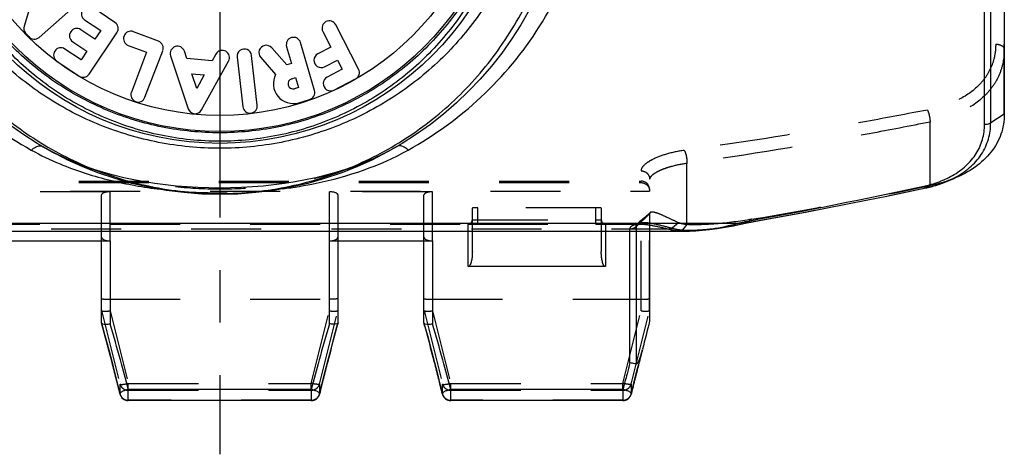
# Model space of a CAD drawing. Header units: millimetres. Extents: x 0 to 1000, y 0 to 1000.
# Tile 2 of 4: x 481 to 573, y 399 to 439. Entities that reach past the tile are written whole.
import ezdxf

# ---------------------------------------------------------------- set-up
doc = ezdxf.new("R2010")
doc.units = ezdxf.units.MM
doc.header["$LTSCALE"] = 65.185185
doc.linetypes.add('CENTER', pattern=[0.6, 0.375, -0.075, 0.075, -0.075])
doc.linetypes.add('HIDDEN', pattern=[0.2, 0.1, -0.1])
for name, color, linetype in [('ACHSEN_S', 7, 'CONTINUOUS'), ('FASEN', 7, 'CONTINUOUS'), ('FLAECHEN', 7, 'CONTINUOUS'), ('KOERPER', 7, 'CONTINUOUS'), ('KONST.EL_MIT_GEO', 7, 'CONTINUOUS')]:
    doc.layers.add(name, color=color, linetype=linetype)

msp = doc.modelspace()

# ---------------------------------------------------------------- linework, layer by layer
at = {"layer": 'ACHSEN_S', "color": 40, "linetype": 'CENTER'}
msp.add_line((500, 601.457), (500, 398.541), dxfattribs=at)
at = {"layer": 'FASEN', "color": 7, "linetype": 'Continuous'}
for p, q in [((573, 480.734), (573, 430.179)), ((567.568, 423.887), (568.326, 424.196)), ((540, 419.304), (540, 410.911))]:
    msp.add_line(p, q, dxfattribs=at)
at = {"layer": 'FASEN', "color": 8, "linetype": 'HIDDEN'}
for p, q in [((540.043, 421.019), (539.552, 420.579)), ((540, 420.911), (540, 419.304))]:
    msp.add_line(p, q, dxfattribs=at)
msp.add_lwpolyline([(539.552, 420.579), (539.039, 420.125), (538.847, 419.957)], dxfattribs=at)
msp.add_arc((462.039, 930.406), 517.449, 279.72977, 281.6004, dxfattribs=at)
at = {"layer": 'FASEN', "color": 7, "linetype": 'Continuous'}
msp.add_open_spline([(573, 430.179), (573, 429.549), (572.789, 428.27), (571.815, 426.547), (570.279, 425.143), (569.012, 424.476), (568.326, 424.196)], degree=3, knots=[0, 0, 0, 0, 0.234926, 0.471733, 0.724135, 1, 1, 1, 1], dxfattribs=at)
at = {"layer": 'FASEN', "color": 8, "linetype": 'HIDDEN'}
for points, knots in [([(568.326, 424.196), (568.149, 424.124), (567.421, 423.849), (566.666, 423.644), (566.09, 423.526)], [0, 0, 0, 0, 0.245447, 1, 1, 1, 1]), ([(540.043, 421.019), (540.022, 421), (540.003, 420.961), (540, 420.922), (540, 420.911)], [0, 0, 0, 0, 0.720377, 1, 1, 1, 1]), ([(542.692, 420.083), (542.367, 420.223), (541.791, 420.497), (541.032, 420.849), (540.508, 421.04), (540.196, 421.08), (540.077, 421.05), (540.043, 421.019)], [0, 0, 0, 0, 0.372459, 0.668652, 0.881047, 0.951736, 1, 1, 1, 1]), ([(543.455, 419.901), (543.385, 419.909), (543.126, 419.945), (542.868, 420.007), (542.692, 420.083)], [0, 0, 0, 0, 0.269657, 1, 1, 1, 1]), ([(549.489, 420.4), (548.383, 420.21), (546.378, 419.943), (544.353, 419.864), (543.455, 419.901)], [0, 0, 0, 0, 0.555024, 1, 1, 1, 1])]:
    msp.add_open_spline(points, degree=3, knots=knots, dxfattribs=at)
at = {"layer": 'FLAECHEN', "color": 8, "linetype": 'HIDDEN'}
for p, q in [((476.748, 419.957), (523.252, 419.957)), ((535.748, 419.957), (539.09, 419.957))]:
    msp.add_line(p, q, dxfattribs=at)
at = {"layer": 'KOERPER', "color": 7, "linetype": 'Continuous'}
for p, q in [((482.935, 442.146), (481.792, 438.366)), ((483.187, 437.319), (486.679, 440.374)), ((490.247, 438.698), (488.18, 440.086)), ((487.422, 438.957), (488.924, 437.948)), ((488.389, 437.151), (487.078, 438.032)), ((488.924, 437.948), (488.389, 437.151)), ((512.923, 434.365), (510.795, 438.488)), ((481.932, 437.721), (482.228, 437.383)), ((487.846, 433.902), (490.433, 437.754)), ((494.296, 436.957), (491.969, 437.842)), ((509.587, 437.864), (510.339, 436.407)), ((487.096, 435.225), (485.593, 436.234)), ((486.319, 436.903), (487.631, 436.022)), ((491.485, 436.571), (493.177, 435.928)), ((506.234, 434.748), (504.832, 436.347)), ((506.217, 436.451), (506.676, 434.877)), ((508.822, 432.377), (507.523, 436.832)), ((510.339, 436.407), (509.13, 435.783)), ((487.631, 436.022), (487.096, 435.225)), ((493.177, 435.928), (491.77, 432.227)), ((493.041, 431.743), (494.69, 436.08)), ((495.421, 435.602), (497.06, 430.679)), ((496.942, 435.339), (496.712, 436.031)), ((499.279, 435.121), (496.942, 435.339)), ((499.634, 435.759), (499.279, 435.121)), ((501.611, 435.48), (502.141, 430.87)), ((503.492, 431.026), (502.962, 435.635)), ((503.81, 435.45), (505.2, 433.865)), ((509.754, 434.574), (510.963, 435.198)), ((510.963, 435.198), (511.403, 434.345)), ((484.835, 435.105), (486.902, 433.717)), ((498.3, 430.563), (500.822, 435.097)), ((506.676, 434.877), (506.234, 434.748)), ((511.403, 434.345), (509.999, 433.62)), ((497.411, 433.929), (498.557, 433.822)), ((497.862, 432.575), (497.411, 433.929)), ((498.557, 433.822), (497.862, 432.575)), ((506.692, 433.465), (507.057, 433.571)), ((507.057, 433.571), (507.326, 432.65)), ((510.623, 432.412), (512.631, 433.448)), ((507.326, 432.65), (506.961, 432.543)), ((507.342, 431.238), (508.359, 431.534))]:
    msp.add_line(p, q, dxfattribs=at)
for centre, radius, start, end in [((487.801, 439.521), 0.68, 56.12086, 236.12086), ((510.191, 438.176), 0.68, 27.3, 207.3), ((482.443, 438.169), 0.68, 163.18456, 221.18456), ((486.698, 437.467), 0.68, 56.12086, 236.12086), ((489.868, 438.133), 0.68, 326.12086, 56.12086), ((482.74, 437.83), 0.68, 221.18456, 311.18456), ((491.727, 437.207), 0.68, 69.17708, 249.17708), ((506.87, 436.642), 0.68, 16.25797, 196.25797), ((485.214, 435.669), 0.68, 56.12086, 236.12086), ((494.055, 436.322), 0.68, 339.17708, 69.17708), ((496.066, 435.817), 0.68, 18.41307, 198.41307), ((500.228, 435.428), 0.68, 330.91307, 150.91307), ((502.286, 435.558), 0.68, 6.55475, 186.55475), ((504.321, 435.898), 0.68, 41.25797, 221.25797), ((509.442, 435.179), 0.68, 117.3, 297.3), ((512.319, 434.053), 0.68, 297.3, 27.3), ((487.282, 434.281), 0.68, 236.12086, 326.12086), ((506.826, 433.004), 1.84, 152.10762, 286.25797), ((506.826, 433.004), 0.48, 106.25797, 286.25797), ((510.311, 433.016), 0.68, 117.3, 297.3), ((492.405, 431.985), 0.68, 159.17708, 339.17708), ((508.169, 432.187), 0.68, 286.25797, 16.25797), ((497.705, 430.894), 0.68, 198.41307, 330.91307), ((502.816, 430.948), 0.68, 186.55475, 6.55475)]:
    msp.add_arc(centre, radius, start, end, dxfattribs=at)
at = {"layer": 'KONST.EL_MIT_GEO', "color": 7, "linetype": 'Continuous'}
for p, q in [((571.169, 429.232), (571.169, 481.681)), ((571.734, 429.379), (571.734, 481.534)), ((573, 430.179), (571.734, 429.379)), ((568.31, 424.229), (568.326, 424.238)), ((568.31, 424.23), (568.326, 424.238)), ((567.565, 423.885), (567.568, 423.887)), ((451.728, 420.036), (548.272, 420.036)), ((548.443, 419.937), (548.607, 419.974)), ((548.607, 419.974), (548.827, 420.023)), ((548.827, 420.023), (549.065, 420.078)), ((548.902, 420.182), (549.037, 420.206)), ((456.665, 419.304), (543.336, 419.304)), ((523.1, 415.992), (523.1, 419.304)), ((523.5, 417.387), (523.5, 419.304)), ((535.5, 419.304), (535.5, 417.387)), ((535.9, 419.304), (535.9, 415.992)), ((538.169, 407.035), (538.169, 419.304)), ((538.734, 419.304), (538.734, 406.946)), ((480.2, 418.384), (489.8, 418.384)), ((489, 410.753), (489, 418.384)), ((489.8, 418.384), (489.8, 410.675)), ((510.2, 418.384), (519.8, 418.384)), ((510.2, 410.675), (510.2, 418.384)), ((511, 418.384), (511, 410.753)), ((519, 410.753), (519, 418.384)), ((519.8, 418.384), (519.8, 410.675)), ((535.9, 415.992), (523.1, 415.992)), ((489, 410.753), (489.001, 410.743)), ((489.001, 410.743), (489.313, 409.599)), ((510.682, 409.583), (510.999, 410.743)), ((511, 410.753), (510.999, 410.743)), ((519, 410.753), (519.001, 410.743)), ((519.001, 410.743), (519.313, 409.599)), ((489.313, 409.599), (489.674, 408.247)), ((510.322, 408.231), (510.682, 409.583)), ((519.313, 409.599), (519.674, 408.247)), ((489.674, 408.247), (489.981, 407.069)), ((510.086, 407.326), (510.322, 408.231)), ((519.674, 408.247), (519.981, 407.069)), ((539.042, 407.156), (539.296, 408.131)), ((489.981, 407.069), (490.216, 406.151)), ((509.78, 406.135), (510.086, 407.326)), ((519.981, 407.069), (520.216, 406.151)), ((538.789, 406.17), (539.042, 407.156)), ((490.216, 406.151), (490.491, 405.054)), ((509.505, 405.038), (509.78, 406.135)), ((520.216, 406.151), (520.491, 405.054)), ((538.502, 405.024), (538.789, 406.17)), ((490.491, 405.054), (490.712, 404.152)), ((509.288, 404.152), (509.505, 405.038)), ((520.491, 405.054), (520.712, 404.152)), ((538.288, 404.152), (538.502, 405.024)), ((490.712, 404.153), (490.712, 404.153)), ((508.51, 404.567), (491.489, 404.567)), ((491.49, 403.541), (491.49, 404.567)), ((508.511, 404.567), (508.511, 403.541)), ((520.712, 404.153), (520.712, 404.153)), ((537.511, 404.567), (521.489, 404.567)), ((521.49, 403.541), (521.49, 404.567)), ((537.511, 404.567), (537.511, 403.541)), ((508.511, 403.541), (491.49, 403.541)), ((537.511, 403.541), (521.49, 403.541))]:
    msp.add_line(p, q, dxfattribs=at)
at = {"layer": 'KONST.EL_MIT_GEO', "color": 8, "linetype": 'HIDDEN'}
for p, q in [((573, 430.179), (573, 480.734)), ((572.2, 474.226), (572.2, 436.687)), ((566.09, 423.526), (566.09, 429.44)), ((483.472, 427.183), (483.485, 427.175)), ((516.515, 427.175), (516.528, 427.183)), ((543.455, 419.901), (543.455, 425.588)), ((539.2, 411.884), (539.2, 424.903)), ((460.8, 423.957), (539.2, 423.957)), ((460.8, 423.809), (539.2, 423.809)), ((540, 411.911), (540, 424.127)), ((565.686, 423.314), (565.699, 423.318)), ((566.09, 423.526), (565.699, 423.318)), ((460, 423.021), (540, 423.021)), ((489.8, 422.957), (480.2, 422.957)), ((489, 418.384), (489, 422.665)), ((489.8, 418.384), (489.8, 422.957)), ((519.8, 422.957), (510.2, 422.957)), ((510.2, 418.384), (510.2, 422.957)), ((511, 422.665), (511, 418.384)), ((519, 418.384), (519, 422.665)), ((519.8, 418.384), (519.8, 422.957)), ((535, 421.457), (524, 421.457)), ((524, 419.95), (524, 421.457)), ((535, 419.95), (535, 421.457)), ((523.5, 419.304), (523.5, 421.444)), ((535.5, 421.444), (535.5, 419.304)), ((540, 420.911), (538.734, 419.697)), ((523.1, 419.304), (523.1, 419.947)), ((524, 420.35), (535, 420.35)), ((524, 419.95), (535, 419.95)), ((535.9, 419.947), (535.9, 419.304)), ((538.734, 419.697), (538.734, 419.304)), ((538.846, 419.956), (538.847, 419.957)), ((542.692, 420.083), (542.099, 419.58)), ((543.455, 419.901), (543.059, 419.408)), ((549.066, 420.078), (549.062, 420.077)), ((549.489, 420.399), (549.096, 420.092)), ((458.235, 419.496), (541.765, 419.496)), ((538.169, 419.304), (538.169, 419.482)), ((489.8, 412.957), (510.2, 412.957)), ((519.8, 412.957), (539.2, 412.957)), ((489.004, 411.914), (490.717, 405.076)), ((489.8, 411.884), (491.49, 405.139)), ((508.511, 405.139), (510.2, 411.884)), ((509.283, 405.076), (510.996, 411.914)), ((519.004, 411.914), (520.717, 405.076)), ((519.8, 411.884), (521.49, 405.139)), ((537.511, 405.139), (539.2, 411.884)), ((538.283, 405.076), (539.996, 411.914)), ((490.717, 404.14), (490.717, 405.076)), ((491.49, 405.139), (508.511, 405.139)), ((491.49, 404.567), (491.49, 405.139)), ((508.511, 404.567), (508.511, 405.139)), ((509.283, 405.076), (509.283, 404.14)), ((520.717, 404.14), (520.717, 405.076)), ((521.49, 405.139), (537.511, 405.139)), ((521.49, 404.567), (521.49, 405.139)), ((537.511, 404.567), (537.511, 405.139)), ((538.283, 405.076), (538.283, 404.14)), ((490.712, 404.153), (490.717, 404.14)), ((491.49, 404.498), (508.511, 404.498)), ((509.283, 404.14), (509.288, 404.152)), ((520.712, 404.153), (520.717, 404.14)), ((521.49, 404.498), (537.511, 404.498)), ((538.283, 404.14), (538.288, 404.152)), ((508.511, 403.562), (491.49, 403.562)), ((537.511, 403.562), (521.49, 403.562))]:
    msp.add_line(p, q, dxfattribs=at)
for points in [[(516.515, 427.176), (515.892, 426.825), (515.099, 426.416), (514.282, 426.031), (513.441, 425.673), (512.577, 425.34), (511.692, 425.033), (510.787, 424.752), (509.864, 424.496), (508.925, 424.265), (507.97, 424.06), (507.002, 423.879), (506.022, 423.723), (505.032, 423.592), (504.034, 423.485), (503.029, 423.402), (502.02, 423.343), (501.007, 423.308), (499.992, 423.296), (498.977, 423.308), (497.964, 423.344), (496.955, 423.403), (495.95, 423.487), (494.952, 423.594), (493.963, 423.726), (492.983, 423.882), (492.015, 424.063), (491.061, 424.268), (490.121, 424.499), (489.198, 424.756), (488.294, 425.038), (487.409, 425.345), (486.546, 425.678), (485.705, 426.037), (484.888, 426.422), (484.096, 426.832), (483.485, 427.176)], [(523.172, 419.956), (523.167, 419.956), (523.164, 419.955), (523.163, 419.955), (523.164, 419.955), (523.166, 419.955), (523.171, 419.956), (523.177, 419.956), (523.185, 419.956), (523.195, 419.956), (523.206, 419.956), (523.217, 419.957)], [(523.5, 420.347), (523.5, 420.328), (523.497, 420.297), (523.492, 420.266), (523.485, 420.236), (523.475, 420.208), (523.464, 420.18), (523.45, 420.154), (523.435, 420.129), (523.419, 420.106), (523.401, 420.084), (523.382, 420.064), (523.362, 420.045), (523.342, 420.029), (523.321, 420.014), (523.299, 420.001), (523.278, 419.99), (523.257, 419.98), (523.237, 419.973), (523.219, 419.967), (523.204, 419.963), (523.191, 419.96), (523.181, 419.958), (523.173, 419.956), (523.172, 419.956)], [(523.217, 419.957), (523.244, 419.957), (523.256, 419.957)], [(535.833, 419.955), (535.836, 419.955), (535.837, 419.955), (535.837, 419.955), (535.834, 419.955), (535.828, 419.956), (535.82, 419.957), (535.809, 419.959), (535.795, 419.963), (535.777, 419.968), (535.758, 419.974), (535.737, 419.983), (535.714, 419.994), (535.692, 420.006), (535.669, 420.021), (535.647, 420.038), (535.625, 420.057), (535.604, 420.078), (535.585, 420.101), (535.567, 420.126), (535.55, 420.153), (535.536, 420.181), (535.524, 420.211), (535.514, 420.243), (535.506, 420.276), (535.502, 420.31), (535.5, 420.347)], [(535.742, 419.957), (535.764, 419.957), (535.779, 419.957), (535.791, 419.956), (535.803, 419.956), (535.813, 419.956), (535.821, 419.956), (535.828, 419.956), (535.833, 419.955), (535.833, 419.955)], [(538.823, 419.938), (538.817, 419.934), (538.804, 419.926), (538.805, 419.926), (538.822, 419.932), (538.859, 419.94), (538.915, 419.948)], [(538.846, 419.956), (538.839, 419.95), (538.823, 419.938)], [(538.915, 419.948), (538.987, 419.954), (539.076, 419.957), (539.089, 419.957)]]:
    msp.add_lwpolyline(points, dxfattribs=at)
at = {"layer": 'KONST.EL_MIT_GEO', "color": 7, "linetype": 'Continuous'}
for points in [[(549.061, 420.077), (550.732, 420.376), (552.61, 420.72), (554.492, 421.071), (556.377, 421.43), (558.266, 421.798), (560.158, 422.173), (562.054, 422.557), (563.953, 422.949), (565.686, 423.314)], [(565.686, 423.314), (565.861, 423.352), (566.22, 423.44), (566.574, 423.538), (566.921, 423.647), (567.261, 423.767), (567.565, 423.885)], [(543.336, 419.304), (543.708, 419.308), (544.293, 419.333), (544.916, 419.378), (545.576, 419.447), (546.276, 419.539), (547.014, 419.657), (547.791, 419.801), (548.443, 419.937)]]:
    msp.add_lwpolyline(points, dxfattribs=at)
for radius in [32.75, 28, 26.9, 25.4]:
    msp.add_circle((500, 455.457), radius, dxfattribs=at)
for centre, radius, start, end in [((564.106, 431.638), 8.245, 294.23621, 299.57937), ((564.08, 432.418), 9.217, 292.23549, 297.32), ((461.024, 906.478), 494.173, 280.25922, 282.20779), ((563.941, 431.994), 8.638, 294.11378, 294.26012), ((538.356, 464.436), 45.494, 282.59016, 282.98908), ((539.002, 461.634), 42.618, 282.98882, 283.43189), ((293.087, 352.968), 205.003, 15.37219, 16.34944), ((708.902, 352.403), 207.07, 163.65544, 164.62293), ((323.087, 352.968), 205.003, 15.37219, 16.34944), ((797.692, 344.258), 266.173, 165.49799, 166.07708), ((527.18, 411.313), 12.526, 345.2833, 346.09516), ((298.856, 354.522), 199.028, 14.56336, 15.3811), ((697.777, 355.416), 195.545, 164.60994, 165.44225), ((328.856, 354.522), 199.028, 14.56336, 15.3811), ((733.928, 353.488), 202.951, 164.70169, 164.99453), ((719.71, 357.277), 188.236, 164.98814, 165.44984), ((491.49, 404.341), 0.8, 193.65317, 270), ((508.511, 404.341), 0.8, 270, 346.32518), ((521.49, 404.341), 0.8, 193.65317, 270), ((537.511, 404.341), 0.8, 270, 346.3249)]:
    msp.add_arc(centre, radius, start, end, dxfattribs=at)
at = {"layer": 'KONST.EL_MIT_GEO', "color": 8, "linetype": 'HIDDEN'}
for centre, radius, start, end in [((539.2, 423.157), 0.8, 0, 90), ((462.11, 912.014), 499.554, 280.02788, 281.96789), ((523.1, 420.348), 0.401, 270.05126, 281.58062), ((523.224, 418.018), 1.938, 90.70626, 91.69156), ((523.239, 417.051), 2.906, 90.56075, 90.75722), ((523.243, 416.654), 3.302, 90.4463, 90.56232), ((523.25, 415.511), 4.446, 89.97962, 90.42852), ((523.101, 420.347), 0.399, 307.46218, 359.99777), ((535.899, 420.347), 0.399, 180.00223, 232.53808), ((535.75, 415.407), 4.55, 89.61479, 90.01693), ((535.757, 416.557), 3.4, 89.45738, 89.60106), ((535.761, 417.041), 2.916, 89.23136, 89.45926), ((535.9, 420.348), 0.401, 258.4169, 269.94873), ((539.075, 419.694), 0.348, 135.99611, 137.00076), ((539.086, 419.684), 0.363, 131.42933, 135.96909), ((539.088, 417.118), 2.839, 89.97609, 92.64227), ((539.747, 460.868), 41.834, 282.05137, 282.91339), ((543.324, 429.903), 10.599, 267.48273, 270.03705), ((267.584, 349.749), 229.667, 14.45204, 15.40389), ((734.911, 349.084), 232.248, 164.60139, 165.54267), ((297.584, 349.749), 229.667, 14.45204, 15.40389), ((762.67, 349.406), 230.966, 165.22624, 165.89199), ((272.97, 351.1), 224.113, 13.6897, 14.46119), ((722.52, 352.23), 219.464, 165.5304, 166.31823), ((302.97, 351.1), 224.113, 13.6897, 14.46119), ((745.355, 353.745), 213.116, 165.88858, 166.32186)]:
    msp.add_arc(centre, radius, start, end, dxfattribs=at)
for centre, major_axis, ratio, start_param, end_param in [((489.8, 422.665), (0.8, 0), 0.36397, 1.570796, 3.141593), ((510.2, 422.665), (0.8, 0), 0.36397, 0, 1.570796), ((519.8, 422.665), (0.8, 0), 0.36397, 1.570796, 3.141593), ((489.8, 408.716), (-0.799, 3.2), 0.014377, -0.043761, 0.057541), ((510.2, 408.716), (0.799, 3.2), 0.014377, -0.057541, 0.043761), ((519.8, 408.716), (-0.799, 3.2), 0.014377, -0.043761, 0.057541), ((539.2, 408.716), (0.799, 3.2), 0.014377, -0.057541, 0.043761)]:
    msp.add_ellipse(centre, major_axis=major_axis, ratio=ratio, start_param=start_param, end_param=end_param, dxfattribs=at)
at = {"layer": 'KONST.EL_MIT_GEO', "color": 7, "linetype": 'Continuous'}
for points, knots in [([(482.463, 484.077), (480.026, 482.719), (475.423, 479.379), (469.876, 472.72), (466.139, 464.571), (464.797, 455.456), (466.14, 446.34), (469.877, 438.192), (475.423, 431.534), (480.026, 428.195), (482.463, 426.836)], [0, 0, 0, 0, 0.119812, 0.241506, 0.368368, 0.500018, 0.63166, 0.758511, 0.880196, 1, 1, 1, 1]), ([(517.537, 426.836), (519.974, 428.195), (524.577, 431.534), (530.123, 438.192), (533.86, 446.34), (535.203, 455.456), (533.861, 464.571), (530.124, 472.72), (524.577, 479.379), (519.974, 482.719), (517.537, 484.077)], [0, 0, 0, 0, 0.119805, 0.241489, 0.368341, 0.499983, 0.631633, 0.758494, 0.880188, 1, 1, 1, 1]), ([(467.935, 455.457), (467.935, 453.261), (468.362, 448.891), (470.244, 442.66), (473.236, 437.024), (477.183, 432.164), (481.943, 428.185), (487.418, 425.172), (493.51, 423.245), (497.817, 422.8), (500, 422.8)], [0, 0, 0, 0, 0.129707, 0.257409, 0.382148, 0.504237, 0.62496, 0.746378, 0.871062, 1, 1, 1, 1]), ([(500, 427), (498.092, 427), (494.281, 427.368), (488.812, 428.991), (483.791, 431.599), (479.376, 435.089), (475.701, 439.358), (472.907, 444.294), (471.143, 449.733), (470.74, 453.548), (470.74, 455.457)], [0, 0, 0, 0, 0.126602, 0.252107, 0.376268, 0.499661, 0.623199, 0.74767, 0.873388, 1, 1, 1, 1]), ([(500, 427.658), (498.168, 427.658), (494.513, 428.028), (489.289, 429.655), (484.533, 432.254), (480.399, 435.71), (477.006, 439.905), (474.468, 444.711), (472.891, 449.962), (472.534, 453.624), (472.534, 455.457)], [0, 0, 0, 0, 0.126758, 0.252254, 0.376237, 0.499404, 0.6228, 0.747285, 0.873158, 1, 1, 1, 1]), ([(527.17, 455.457), (527.17, 453.666), (526.809, 450.086), (525.22, 444.959), (522.675, 440.279), (519.29, 436.205), (515.187, 432.861), (510.495, 430.358), (505.366, 428.798), (500, 428.267), (494.634, 428.798), (489.505, 430.358), (484.813, 432.861), (480.71, 436.205), (477.325, 440.279), (474.78, 444.959), (473.191, 450.086), (472.83, 453.666), (472.83, 455.457)], [0, 0, 0, 0, 0.063235, 0.126065, 0.188324, 0.250154, 0.311922, 0.374046, 0.43678, 0.5, 0.56322, 0.625954, 0.688078, 0.749846, 0.811676, 0.873935, 0.936765, 1, 1, 1, 1]), ([(527.466, 455.457), (527.466, 453.624), (527.109, 449.962), (525.532, 444.711), (522.994, 439.905), (519.601, 435.71), (515.467, 432.254), (510.711, 429.655), (505.487, 428.028), (501.832, 427.658), (500, 427.658)], [0, 0, 0, 0, 0.126842, 0.252715, 0.3772, 0.500596, 0.623763, 0.747746, 0.873242, 1, 1, 1, 1]), ([(529.26, 455.457), (529.26, 453.548), (528.857, 449.733), (527.093, 444.294), (524.299, 439.358), (520.624, 435.089), (516.209, 431.599), (511.188, 428.991), (505.719, 427.368), (501.908, 427), (500, 427)], [0, 0, 0, 0, 0.126612, 0.25233, 0.376801, 0.500339, 0.623732, 0.747893, 0.873398, 1, 1, 1, 1]), ([(500, 422.8), (502.183, 422.8), (506.49, 423.245), (512.582, 425.172), (518.057, 428.185), (522.817, 432.163), (526.764, 437.024), (529.756, 442.66), (531.638, 448.891), (532.065, 453.261), (532.065, 455.457)], [0, 0, 0, 0, 0.128937, 0.25362, 0.375039, 0.495762, 0.617851, 0.74259, 0.870293, 1, 1, 1, 1]), ([(568.176, 424.467), (568.631, 424.726), (569.467, 425.321), (570.439, 426.471), (571.035, 427.803), (571.166, 428.757), (571.169, 429.232)], [0, 0, 0, 0, 0.266835, 0.516912, 0.758097, 1, 1, 1, 1]), ([(568.326, 424.238), (568.842, 424.506), (569.791, 425.129), (570.907, 426.363), (571.591, 427.813), (571.735, 428.86), (571.734, 429.379)], [0, 0, 0, 0, 0.26902, 0.519587, 0.759694, 1, 1, 1, 1]), ([(571.169, 429.231), (571.221, 429.231), (571.416, 429.243), (571.612, 429.302), (571.734, 429.379)], [0, 0, 0, 0, 0.26554, 1, 1, 1, 1]), ([(482.463, 426.836), (482.553, 426.917), (482.712, 427.042), (482.948, 427.172), (483.143, 427.235), (483.321, 427.244), (483.428, 427.209), (483.472, 427.183)], [0, 0, 0, 0, 0.324131, 0.533007, 0.711548, 0.863854, 1, 1, 1, 1]), ([(517.537, 426.836), (517.447, 426.917), (517.288, 427.042), (517.052, 427.172), (516.857, 427.235), (516.679, 427.244), (516.572, 427.209), (516.528, 427.183)], [0, 0, 0, 0, 0.324131, 0.533006, 0.711547, 0.863853, 1, 1, 1, 1]), ([(482.463, 426.836), (483.329, 426.353), (485.613, 425.257), (489.538, 423.99), (492.612, 423.428), (494.183, 423.229)], [0, 0, 0, 0, 0.241513, 0.614722, 1, 1, 1, 1]), ([(505.827, 423.23), (506.878, 423.364), (510.917, 424.029), (514.885, 425.357), (517.537, 426.836)], [0, 0, 0, 0, 0.258669, 1, 1, 1, 1]), ([(565.521, 423.48), (565.692, 423.517), (566.357, 423.677), (567.006, 423.902), (567.47, 424.11)], [0, 0, 0, 0, 0.256427, 1, 1, 1, 1]), ([(565.521, 423.48), (565.545, 423.433), (565.581, 423.365), (565.659, 423.308), (565.686, 423.314)], [0, 0, 0, 0, 0.649704, 1, 1, 1, 1]), ([(543.335, 419.304), (544.148, 419.304), (545.815, 419.469), (547.446, 419.821), (548.272, 420.036)], [0, 0, 0, 0, 0.487778, 1, 1, 1, 1]), ([(548.272, 420.036), (548.286, 420.019), (548.329, 419.97), (548.399, 419.928), (548.443, 419.937)], [0, 0, 0, 0, 0.328664, 1, 1, 1, 1]), ([(549.063, 420.078), (549.05, 420.075), (549.013, 420.077), (548.955, 420.116), (548.92, 420.157), (548.902, 420.182)], [0, 0, 0, 0, 0.196067, 0.535762, 1, 1, 1, 1]), ([(523.5, 417.387), (523.5, 417.267), (523.491, 417.023), (523.45, 416.656), (523.374, 416.342), (523.277, 416.11), (523.167, 415.992), (523.1, 415.992)], [0, 0, 0, 0, 0.237728, 0.48297, 0.735995, 0.866482, 1, 1, 1, 1]), ([(535.9, 415.992), (535.833, 415.992), (535.723, 416.11), (535.626, 416.342), (535.55, 416.656), (535.509, 417.023), (535.5, 417.267), (535.5, 417.387)], [0, 0, 0, 0, 0.133531, 0.264015, 0.517037, 0.762275, 1, 1, 1, 1]), ([(489.001, 410.743), (489.006, 410.727), (489.042, 410.695), (489.082, 410.683), (489.108, 410.676)], [0, 0, 0, 0, 0.384231, 1, 1, 1, 1]), ([(489.108, 410.676), (489.203, 410.652), (489.438, 410.642), (489.668, 410.658), (489.8, 410.675)], [0, 0, 0, 0, 0.424589, 1, 1, 1, 1]), ([(510.892, 410.676), (510.797, 410.652), (510.562, 410.642), (510.332, 410.658), (510.2, 410.675)], [0, 0, 0, 0, 0.424597, 1, 1, 1, 1]), ([(510.999, 410.743), (510.994, 410.727), (510.958, 410.695), (510.918, 410.683), (510.892, 410.676)], [0, 0, 0, 0, 0.384218, 1, 1, 1, 1]), ([(519.001, 410.743), (519.006, 410.727), (519.042, 410.695), (519.082, 410.683), (519.108, 410.676)], [0, 0, 0, 0, 0.384231, 1, 1, 1, 1]), ([(519.108, 410.676), (519.203, 410.652), (519.438, 410.642), (519.668, 410.658), (519.8, 410.675)], [0, 0, 0, 0, 0.424589, 1, 1, 1, 1]), ([(538.734, 406.946), (538.778, 406.937), (538.872, 407.009), (538.977, 407.184), (539.091, 407.45), (539.2, 407.784), (539.265, 408.014), (539.296, 408.131)], [0, 0, 0, 0, 0.09929, 0.216688, 0.469075, 0.731792, 1, 1, 1, 1]), ([(538.734, 406.946), (538.694, 406.954), (538.506, 406.989), (538.317, 407.017), (538.169, 407.035)], [0, 0, 0, 0, 0.215802, 1, 1, 1, 1]), ([(491.49, 404.567), (491.384, 404.547), (491.191, 404.487), (490.969, 404.4), (490.829, 404.316), (490.75, 404.255), (490.704, 404.189), (490.712, 404.153)], [0, 0, 0, 0, 0.352107, 0.659628, 0.782668, 0.880193, 1, 1, 1, 1]), ([(509.288, 404.152), (509.296, 404.188), (509.251, 404.255), (509.171, 404.316), (509.031, 404.399), (508.81, 404.489), (508.615, 404.544), (508.511, 404.567)], [0, 0, 0, 0, 0.119998, 0.217371, 0.340339, 0.647872, 1, 1, 1, 1]), ([(521.49, 404.567), (521.384, 404.547), (521.191, 404.487), (520.969, 404.4), (520.829, 404.316), (520.75, 404.255), (520.704, 404.189), (520.712, 404.153)], [0, 0, 0, 0, 0.352107, 0.659628, 0.782668, 0.880193, 1, 1, 1, 1]), ([(538.288, 404.152), (538.296, 404.188), (538.25, 404.255), (538.171, 404.316), (538.031, 404.399), (537.81, 404.489), (537.615, 404.544), (537.511, 404.567)], [0, 0, 0, 0, 0.119981, 0.217354, 0.340324, 0.647864, 1, 1, 1, 1])]:
    msp.add_open_spline(points, degree=3, knots=knots, dxfattribs=at)
at = {"layer": 'KONST.EL_MIT_GEO', "color": 8, "linetype": 'HIDDEN'}
for points, knots in [([(572.2, 436.687), (572.2, 436.31), (572.129, 435.561), (571.789, 434.487), (571.224, 433.508), (570.173, 432.336), (568.367, 431.217), (566.718, 430.731), (565.843, 430.561)], [0, 0, 0, 0, 0.117688, 0.233201, 0.349083, 0.467992, 0.721541, 1, 1, 1, 1]), ([(573, 436.211), (573, 435.8), (572.923, 434.984), (572.56, 433.811), (571.953, 432.735), (570.82, 431.438), (568.857, 430.182), (567.051, 429.632), (566.09, 429.44)], [0, 0, 0, 0, 0.117057, 0.232159, 0.347802, 0.466589, 0.72033, 1, 1, 1, 1]), ([(572.2, 436.687), (572.303, 436.687), (572.5, 436.665), (572.758, 436.568), (572.946, 436.417), (573, 436.275), (573, 436.211)], [0, 0, 0, 0, 0.304577, 0.58048, 0.810001, 1, 1, 1, 1]), ([(565.843, 430.561), (563.957, 430.195), (556.439, 428.786), (548.883, 427.58), (543.208, 426.804)], [0, 0, 0, 0, 0.251173, 1, 1, 1, 1]), ([(565.843, 430.561), (565.882, 430.487), (565.951, 430.312), (566.05, 429.94), (566.093, 429.638), (566.09, 429.44)], [0, 0, 0, 0, 0.218113, 0.484041, 1, 1, 1, 1]), ([(566.09, 429.44), (564.204, 429.064), (556.687, 427.62), (549.131, 426.383), (543.455, 425.588)], [0, 0, 0, 0, 0.25123, 1, 1, 1, 1]), ([(483.485, 427.175), (484.669, 426.485), (487.205, 425.294), (491.285, 424.086), (495.587, 423.383), (500, 423.154), (504.413, 423.383), (508.715, 424.086), (512.795, 425.294), (515.331, 426.485), (516.514, 427.175)], [0, 0, 0, 0, 0.119785, 0.243608, 0.37085, 0.5, 0.629151, 0.756392, 0.880215, 1, 1, 1, 1]), ([(543.208, 426.804), (542.649, 426.728), (541.641, 426.521), (540.505, 426.105), (539.82, 425.708), (539.423, 425.397), (539.2, 425.092), (539.2, 424.903)], [0, 0, 0, 0, 0.366465, 0.666121, 0.783339, 0.876936, 1, 1, 1, 1]), ([(543.208, 426.804), (543.258, 426.742), (543.338, 426.564), (543.419, 426.264), (543.465, 425.926), (543.466, 425.696), (543.455, 425.588)], [0, 0, 0, 0, 0.191593, 0.454423, 0.741765, 1, 1, 1, 1]), ([(543.455, 425.588), (542.964, 425.524), (542.268, 425.39), (541.42, 425.123), (540.917, 424.917), (540.521, 424.71), (540.236, 424.508), (540.057, 424.323), (540, 424.185), (540, 424.127)], [0, 0, 0, 0, 0.382266, 0.546103, 0.686697, 0.801825, 0.890829, 0.955144, 1, 1, 1, 1]), ([(539.2, 424.903), (539.304, 424.903), (539.513, 424.863), (539.779, 424.691), (539.958, 424.433), (540, 424.228), (540, 424.127)], [0, 0, 0, 0, 0.253542, 0.504978, 0.7535, 1, 1, 1, 1]), ([(539.2, 423.809), (539.304, 423.809), (539.514, 423.768), (539.78, 423.593), (539.958, 423.331), (540, 423.123), (540, 423.021)], [0, 0, 0, 0, 0.251784, 0.5025, 0.751752, 1, 1, 1, 1]), ([(565.699, 423.318), (565.862, 423.353), (566.495, 423.5), (567.117, 423.702), (567.565, 423.885)], [0, 0, 0, 0, 0.255514, 1, 1, 1, 1]), ([(494.183, 423.229), (496.112, 422.984), (500.005, 422.749), (503.898, 422.984), (505.827, 423.23)], [0, 0, 0, 0, 0.500005, 1, 1, 1, 1]), ([(524, 421.457), (523.936, 421.457), (523.844, 421.457), (523.726, 421.456), (523.651, 421.456), (523.59, 421.454), (523.542, 421.453), (523.519, 421.449), (523.5, 421.448), (523.5, 421.444)], [0, 0, 0, 0, 0.381874, 0.554356, 0.705489, 0.829578, 0.921834, 0.978931, 1, 1, 1, 1]), ([(535.5, 421.444), (535.5, 421.448), (535.481, 421.449), (535.458, 421.453), (535.41, 421.454), (535.349, 421.456), (535.274, 421.456), (535.157, 421.457), (535.064, 421.457), (535, 421.457)], [0, 0, 0, 0, 0.021069, 0.078166, 0.170422, 0.294511, 0.445644, 0.618126, 1, 1, 1, 1]), ([(523.1, 419.947), (523.1, 419.949), (523.108, 419.951), (523.128, 419.954), (523.15, 419.955), (523.167, 419.956)], [0, 0, 0, 0, 0.077207, 0.266468, 1, 1, 1, 1]), ([(523.256, 419.957), (523.305, 419.957), (523.553, 419.954), (523.801, 419.95), (524, 419.95)], [0, 0, 0, 0, 0.195713, 1, 1, 1, 1]), ([(523.5, 420.347), (523.5, 420.35), (523.518, 420.354), (523.542, 420.356), (523.59, 420.357), (523.679, 420.355), (523.819, 420.352), (523.936, 420.35), (524, 420.35)], [0, 0, 0, 0, 0.022339, 0.079328, 0.171369, 0.295267, 0.618556, 1, 1, 1, 1]), ([(535, 420.35), (535.064, 420.35), (535.181, 420.352), (535.321, 420.355), (535.41, 420.357), (535.458, 420.356), (535.482, 420.354), (535.5, 420.35), (535.5, 420.347)], [0, 0, 0, 0, 0.381445, 0.704733, 0.82863, 0.920671, 0.97766, 1, 1, 1, 1]), ([(535, 419.95), (535.071, 419.95), (535.319, 419.951), (535.566, 419.956), (535.742, 419.957)], [0, 0, 0, 0, 0.288789, 1, 1, 1, 1]), ([(535.8, 419.956), (535.822, 419.956), (535.854, 419.954), (535.887, 419.953), (535.897, 419.95)], [0, 0, 0, 0, 0.665716, 1, 1, 1, 1]), ([(535.897, 419.95), (535.897, 419.949), (535.899, 419.949), (535.9, 419.947), (535.9, 419.947)], [0, 0, 0, 0, 0.630102, 1, 1, 1, 1]), ([(538.169, 419.482), (538.173, 419.551), (538.221, 419.694), (538.404, 419.845), (538.658, 419.928), (538.851, 419.949), (538.957, 419.954)], [0, 0, 0, 0, 0.208908, 0.423958, 0.682342, 1, 1, 1, 1]), ([(538.734, 419.697), (538.697, 419.664), (538.593, 419.59), (538.404, 419.503), (538.247, 419.481), (538.169, 419.482)], [0, 0, 0, 0, 0.240312, 0.61821, 1, 1, 1, 1]), ([(538.734, 419.697), (538.733, 419.741), (538.746, 419.827), (538.793, 419.901), (538.821, 419.932)], [0, 0, 0, 0, 0.516131, 1, 1, 1, 1]), ([(538.847, 419.957), (538.963, 420.058), (539.242, 420.113), (539.623, 420.109), (540.16, 420.047), (540.944, 419.875), (541.599, 419.702), (541.959, 419.61)], [0, 0, 0, 0, 0.144651, 0.244873, 0.363118, 0.650148, 1, 1, 1, 1]), ([(539.09, 419.957), (539.271, 419.957), (539.665, 419.925), (540.559, 419.777), (541.265, 419.608), (541.765, 419.496)], [0, 0, 0, 0, 0.199524, 0.434376, 1, 1, 1, 1]), ([(543.059, 419.408), (543.496, 419.383), (544.388, 419.385), (546.205, 419.529), (547.571, 419.761), (548.482, 419.956)], [0, 0, 0, 0, 0.240737, 0.488704, 1, 1, 1, 1]), ([(489, 418.736), (489, 418.633), (489.195, 418.486), (489.477, 418.406), (489.686, 418.384), (489.8, 418.384)], [0, 0, 0, 0, 0.334649, 0.627846, 1, 1, 1, 1]), ([(510.2, 418.384), (510.314, 418.384), (510.523, 418.406), (510.805, 418.486), (511, 418.633), (511, 418.736)], [0, 0, 0, 0, 0.372155, 0.665351, 1, 1, 1, 1]), ([(519, 418.736), (519, 418.633), (519.195, 418.486), (519.477, 418.406), (519.686, 418.384), (519.8, 418.384)], [0, 0, 0, 0, 0.334649, 0.627846, 1, 1, 1, 1]), ([(541.765, 419.496), (541.782, 419.501), (541.853, 419.528), (541.916, 419.572), (541.959, 419.61)], [0, 0, 0, 0, 0.234521, 1, 1, 1, 1]), ([(542.099, 419.58), (542.082, 419.566), (542.021, 419.515), (541.948, 419.479), (541.891, 419.464)], [0, 0, 0, 0, 0.264479, 1, 1, 1, 1]), ([(541.891, 419.464), (541.925, 419.452), (542.071, 419.407), (542.221, 419.377), (542.336, 419.36)], [0, 0, 0, 0, 0.237171, 1, 1, 1, 1]), ([(542.099, 419.579), (542.133, 419.567), (542.278, 419.518), (542.427, 419.485), (542.542, 419.465)], [0, 0, 0, 0, 0.237447, 1, 1, 1, 1]), ([(542.336, 419.36), (542.377, 419.354), (542.551, 419.332), (542.725, 419.32), (542.858, 419.314)], [0, 0, 0, 0, 0.237844, 1, 1, 1, 1]), ([(542.542, 419.465), (542.583, 419.458), (542.754, 419.432), (542.927, 419.417), (543.059, 419.408)], [0, 0, 0, 0, 0.238341, 1, 1, 1, 1]), ([(543.059, 419.408), (543.022, 419.386), (542.959, 419.347), (542.889, 419.317), (542.858, 419.314)], [0, 0, 0, 0, 0.584458, 1, 1, 1, 1]), ([(489, 413.027), (489, 413.02), (489.026, 413.007), (489.068, 412.998), (489.143, 412.986), (489.286, 412.972), (489.509, 412.96), (489.698, 412.957), (489.8, 412.957)], [0, 0, 0, 0, 0.025345, 0.083711, 0.176059, 0.299568, 0.620875, 1, 1, 1, 1]), ([(511, 413.027), (511, 413.02), (510.974, 413.007), (510.932, 412.998), (510.857, 412.986), (510.714, 412.972), (510.491, 412.96), (510.302, 412.957), (510.2, 412.957)], [0, 0, 0, 0, 0.025345, 0.083711, 0.176059, 0.299568, 0.620875, 1, 1, 1, 1]), ([(519, 413.027), (519, 413.02), (519.026, 413.007), (519.068, 412.998), (519.143, 412.986), (519.286, 412.972), (519.509, 412.96), (519.698, 412.957), (519.8, 412.957)], [0, 0, 0, 0, 0.025345, 0.083711, 0.176059, 0.299568, 0.620875, 1, 1, 1, 1]), ([(539.2, 412.957), (539.302, 412.957), (539.491, 412.96), (539.714, 412.972), (539.857, 412.986), (539.932, 412.998), (539.974, 413.007), (540, 413.02), (540, 413.027)], [0, 0, 0, 0, 0.379125, 0.700432, 0.823941, 0.916289, 0.974655, 1, 1, 1, 1]), ([(489.004, 411.914), (489.01, 411.904), (489.039, 411.887), (489.125, 411.864), (489.288, 411.852), (489.526, 411.857), (489.705, 411.873), (489.8, 411.884)], [0, 0, 0, 0, 0.04415, 0.114662, 0.336162, 0.644097, 1, 1, 1, 1]), ([(510.2, 411.884), (510.295, 411.873), (510.474, 411.857), (510.712, 411.852), (510.875, 411.864), (510.961, 411.887), (510.99, 411.904), (510.996, 411.914)], [0, 0, 0, 0, 0.355903, 0.663838, 0.885338, 0.95585, 1, 1, 1, 1]), ([(519.004, 411.914), (519.01, 411.904), (519.039, 411.887), (519.125, 411.864), (519.288, 411.852), (519.526, 411.857), (519.705, 411.873), (519.8, 411.884)], [0, 0, 0, 0, 0.04415, 0.114662, 0.336162, 0.644097, 1, 1, 1, 1]), ([(539.2, 411.884), (539.295, 411.873), (539.474, 411.857), (539.712, 411.852), (539.875, 411.864), (539.961, 411.887), (539.99, 411.904), (539.996, 411.914)], [0, 0, 0, 0, 0.355903, 0.663838, 0.885338, 0.95585, 1, 1, 1, 1]), ([(490.717, 405.076), (490.723, 405.067), (490.751, 405.053), (490.835, 405.04), (490.994, 405.047), (491.224, 405.079), (491.397, 405.116), (491.49, 405.139)], [0, 0, 0, 0, 0.041811, 0.109822, 0.328529, 0.638082, 1, 1, 1, 1]), ([(490.717, 405.076), (490.761, 404.913), (490.969, 404.609), (491.319, 404.498), (491.49, 404.498)], [0, 0, 0, 0, 0.496204, 1, 1, 1, 1]), ([(509.283, 405.076), (509.277, 405.067), (509.249, 405.053), (509.165, 405.04), (509.006, 405.047), (508.776, 405.079), (508.603, 405.116), (508.511, 405.139)], [0, 0, 0, 0, 0.041811, 0.109822, 0.328529, 0.638082, 1, 1, 1, 1]), ([(508.511, 404.498), (508.681, 404.498), (509.031, 404.609), (509.239, 404.913), (509.283, 405.076)], [0, 0, 0, 0, 0.503796, 1, 1, 1, 1]), ([(520.717, 405.076), (520.723, 405.067), (520.751, 405.053), (520.835, 405.04), (520.994, 405.047), (521.224, 405.079), (521.397, 405.116), (521.49, 405.139)], [0, 0, 0, 0, 0.041811, 0.109822, 0.328529, 0.638082, 1, 1, 1, 1]), ([(520.717, 405.076), (520.761, 404.913), (520.969, 404.609), (521.319, 404.498), (521.49, 404.498)], [0, 0, 0, 0, 0.496204, 1, 1, 1, 1]), ([(538.283, 405.076), (538.277, 405.067), (538.249, 405.053), (538.165, 405.04), (538.006, 405.047), (537.776, 405.079), (537.603, 405.116), (537.511, 405.139)], [0, 0, 0, 0, 0.041811, 0.109822, 0.328529, 0.638082, 1, 1, 1, 1]), ([(537.511, 404.498), (537.681, 404.498), (538.031, 404.609), (538.239, 404.913), (538.283, 405.076)], [0, 0, 0, 0, 0.503796, 1, 1, 1, 1]), ([(490.717, 404.14), (490.761, 403.977), (490.969, 403.673), (491.319, 403.562), (491.49, 403.562)], [0, 0, 0, 0, 0.496204, 1, 1, 1, 1]), ([(508.511, 403.562), (508.682, 403.562), (509.031, 403.673), (509.239, 403.977), (509.283, 404.14)], [0, 0, 0, 0, 0.504036, 1, 1, 1, 1]), ([(520.717, 404.14), (520.761, 403.977), (520.969, 403.673), (521.319, 403.562), (521.49, 403.562)], [0, 0, 0, 0, 0.496204, 1, 1, 1, 1]), ([(537.511, 403.562), (537.682, 403.562), (538.031, 403.673), (538.239, 403.977), (538.283, 404.14)], [0, 0, 0, 0, 0.504036, 1, 1, 1, 1])]:
    msp.add_open_spline(points, degree=3, knots=knots, dxfattribs=at)
for points in [[(523.18, 419.955), (523.239, 419.967), (523.296, 419.993), (523.344, 420.029)], [(535.82, 419.955), (535.761, 419.967), (535.704, 419.993), (535.657, 420.029)], [(548.443, 419.937), (548.457, 419.941), (548.471, 419.947), (548.482, 419.956)], [(549.096, 420.092), (549.088, 420.085), (549.078, 420.081), (549.067, 420.079)], [(541.765, 419.496), (541.807, 419.484), (541.849, 419.473), (541.891, 419.464)], [(541.959, 419.61), (542.005, 419.599), (542.052, 419.589), (542.099, 419.58)]]:
    msp.add_open_spline(points, degree=3, dxfattribs=at)

doc.saveas('drawing.dxf')
